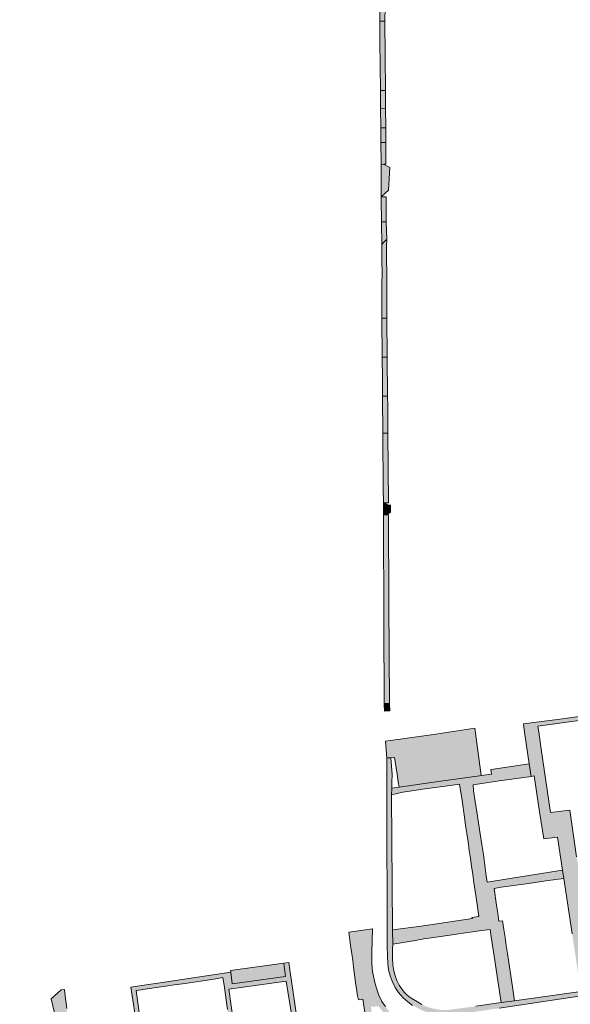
# Model space of a CAD drawing. Extents: x 97094 to 109644, y 463509 to 471969.
# Tile 227 of 256: x 103107 to 103313, y 469140 to 469507. Entities that reach past the tile are written whole.
import ezdxf

# ---------------------------------------------------------------- set-up
doc = ezdxf.new("R2010")
doc.units = 0
doc.layers.add('109 Onkruidbestrijding elementen', color=6, linetype='Continuous', lineweight=20, true_color=0xff00ff)

msp = doc.modelspace()

# ---------------------------------------------------------------- hatches: boundary and pattern name
at = {"layer": '109 Onkruidbestrijding elementen', "true_color": 0xff00ff}
for points in [[(103241.79, 469506.53), (103243.75, 469506.52), (103243.73, 469508.97), (103243.78, 469509.68), (103244.12, 469510.12), (103244.5, 469510.52), (103244.46, 469517.32), (103244.38, 469517.37), (103244.3, 469517.43), (103244.21, 469517.5), (103244.13, 469517.56), (103244.06, 469517.63), (103243.98, 469517.69), (103243.9, 469517.76), (103243.83, 469517.83), (103243.67, 469521.47), (103242.07, 469521.45), (103241.69, 469521.44), (103241.79, 469506.98), (103241.79, 469506.53)], [(103243.75, 469506.52), (103241.79, 469506.53), (103241.84, 469499.05), (103242.05, 469480.66), (103243.96, 469480.68), (103243.75, 469506.52)], [(103242.12, 469473.87), (103243.95, 469473.91), (103243.95, 469475.71), (103243.96, 469480.31), (103243.96, 469480.68), (103242.05, 469480.66), (103242.05, 469480.16), (103242.12, 469474.78), (103242.12, 469473.87)], [(103243.95, 469473.91), (103242.12, 469473.87), (103242.2, 469467.1), (103242.21, 469466.74), (103244.01, 469466.75), (103244.01, 469467.04), (103243.95, 469473.91)], [(103242.24, 469461.29), (103244.04, 469461.31), (103244.03, 469463.02), (103244.01, 469466.75), (103242.21, 469466.74), (103242.21, 469466.29), (103242.24, 469462.26), (103242.24, 469461.29)], [(103244.04, 469461.31), (103242.24, 469461.29), (103242.29, 469453.85), (103242.29, 469453.12), (103243.19, 469453.14), (103244.1, 469453.15), (103244.05, 469460.1), (103244.04, 469461.31), (103244.04, 469461.31)], [(103242.38, 469440.97), (103245.12, 469443.43), (103245.56, 469452), (103245.01, 469452.22), (103243.19, 469453.14), (103242.29, 469453.12), (103242.38, 469440.97)], [(103242.47, 469431.61), (103244.18, 469431.65), (103244.13, 469441.03), (103242.38, 469440.97), (103242.38, 469440.05), (103242.47, 469431.61)], [(103242.47, 469431.61), (103242.55, 469423.26), (103243.26, 469424.09), (103244.15, 469424.93), (103244.42, 469425.09), (103244.18, 469431.65), (103242.47, 469431.61)], [(103242.62, 469416.99), (103242.67, 469412.61), (103242.63, 469408.23), (103242.54, 469397.01), (103242.54, 469396.71), (103242.55, 469395.67), (103243.59, 469395.68), (103244.45, 469395.69), (103244.41, 469405.76), (103244.41, 469407.7), (103244.36, 469422.73), (103244.42, 469425.09), (103244.15, 469424.93), (103243.26, 469424.09), (103242.55, 469423.26), (103242.56, 469422.7), (103242.62, 469416.99)], [(103242.69, 469381.12), (103243.66, 469381.11), (103244.59, 469381.11), (103244.45, 469395.69), (103243.59, 469395.68), (103242.55, 469395.67), (103242.69, 469381.12)], [(103244.74, 469366.65), (103244.59, 469381.11), (103243.66, 469381.11), (103242.69, 469381.12), (103242.71, 469379.79), (103242.76, 469374.36), (103242.83, 469366.65), (103244.74, 469366.65)], [(103244.74, 469366.65), (103242.83, 469366.65), (103242.83, 469366.14), (103242.95, 469352.76), (103243.07, 469352.76), (103244.87, 469352.75), (103244.85, 469354.81), (103244.78, 469363.18), (103244.74, 469366.65)], [(103243.15, 469326.75), (103243.81, 469326.75), (103245.05, 469326.76), (103244.87, 469352.75), (103243.07, 469352.76), (103242.95, 469352.76), (103242.95, 469352.53), (103243.13, 469331.72), (103243.14, 469327.51), (103243.15, 469326.75)], [(103243.81, 469326.75), (103243.15, 469326.75), (103243.16, 469322.27), (103244.25, 469322.28), (103245.7, 469323.18), (103245.82, 469323.22), (103245.81, 469325.91), (103244.75, 469326.09), (103243.96, 469326.56), (103243.81, 469326.75)], [(103243.16, 469322.27), (103243.16, 469321.42), (103243.29, 469282.43), (103243.5, 469251.91), (103245.45, 469251.89), (103245.24, 469289.41), (103245.06, 469322.29), (103244.25, 469322.28), (103243.16, 469322.27)], [(103243.5, 469251.91), (103243.5, 469251.71), (103243.58, 469249.01), (103245.51, 469249.23), (103245.45, 469251.89), (103243.5, 469251.91)], [(103333.29, 469248.02), (103333.41, 469248.04), (103359.62, 469251.88), (103359.43, 469253.16), (103310.03, 469246.23), (103295.39, 469244.29), (103295.85, 469241.19), (103297.61, 469229.46), (103298.28, 469224.74), (103299.47, 469224.95), (103301.37, 469211.46), (103303.05, 469201.38), (103308.16, 469202.11), (103309.98, 469189.74), (103310.55, 469186.6), (103313.59, 469165.97), (103316.08, 469149.48), (103316.84, 469144.46), (103323.47, 469145.75), (103322.75, 469151.78), (103323.91, 469151.85), (103322.95, 469157.89), (103320.79, 469157.62), (103319.92, 469163.55), (103326.38, 469164.64), (103331.83, 469165.44), (103332.98, 469165.61), (103344.44, 469167.29), (103345.33, 469167.42), (103357.09, 469169.14), (103357.25, 469169.17), (103358.19, 469169.31), (103368.55, 469170.88), (103368.28, 469175.11), (103347.86, 469172.05), (103324.8, 469168.71), (103324.69, 469168.7), (103318.96, 469168.04), (103315.73, 469192.26), (103315.69, 469192.42), (103315.32, 469194.29), (103315.26, 469194.73), (103312.78, 469212.16), (103305.51, 469211.21), (103302.05, 469234.88), (103301.1, 469241.37), (103300.79, 469243.49), (103331.45, 469247.67), (103333.29, 469248.02)], [(103244.38, 469231.57), (103244.63, 469231.56), (103244.94, 469231.61), (103245.89, 469231.66), (103247.33, 469231.74), (103248.27, 469225.58), (103248.72, 469222.66), (103249.02, 469220.72), (103263.7, 469222.84), (103279.04, 469224.99), (103279.67, 469225.07), (103279.35, 469226.94), (103277.33, 469242.7), (103262.67, 469240.51), (103245.76, 469238.16), (103243.9, 469237.91), (103244.38, 469231.57)], [(103245.89, 469231.66), (103244.94, 469231.61), (103244.63, 469231.56), (103244.38, 469231.57), (103244.43, 469206.16), (103244.57, 469174.01), (103244.55, 469161.39), (103244.66, 469157.62), (103244.82, 469154.91), (103245.11, 469152.58), (103245.67, 469150.31), (103246.38, 469148.27), (103247.51, 469145.97), (103248.76, 469144.03), (103250.55, 469142.07), (103252.32, 469140.63), (103253.97, 469139.28), (103254.25, 469139.14), (103255.87, 469138.3), (103257.83, 469137.28), (103260.53, 469136.41), (103262.93, 469135.91), (103265.13, 469135.64), (103268.13, 469135.73), (103271.06, 469135.97), (103272.07, 469136.12), (103271.77, 469138.16), (103268.34, 469137.69), (103266.48, 469137.59), (103264.46, 469137.58), (103262.48, 469137.91), (103262.05, 469138.02), (103260.93, 469138.3), (103259.29, 469138.77), (103257.47, 469139.63), (103255.85, 469140.61), (103254.43, 469141.41), (103253.14, 469142.21), (103251.91, 469143.18), (103250.94, 469144.27), (103249.89, 469145.53), (103249.05, 469146.78), (103248.19, 469148.59), (103247.6, 469150.3), (103247.09, 469152.14), (103246.68, 469154.41), (103246.6, 469156.93), (103246.58, 469160.2), (103246.64, 469162.16), (103246.5, 469167.48), (103246.29, 469200.98), (103246.18, 469217.89), (103246.29, 469220.32), (103246.36, 469222.43), (103246.45, 469225.41), (103245.89, 469231.66)], [(103279.67, 469225.07), (103279.04, 469224.99), (103263.7, 469222.84), (103249.02, 469220.72), (103246.29, 469220.32), (103246.18, 469217.89), (103250.42, 469218.78), (103258.8, 469220.03), (103268.91, 469221.49), (103271.61, 469221.88), (103272.5, 469215.71), (103273.41, 469209.48), (103273.85, 469206.46), (103274.28, 469203.45), (103274.74, 469200.29), (103275.2, 469197.12), (103275.64, 469194.11), (103276.06, 469191.18), (103276.51, 469188.08), (103276.94, 469185.15), (103277.87, 469178.72), (103278.79, 469172.42), (103276.15, 469172.04), (103276.44, 469171.69), (103256.4, 469168.77), (103246.5, 469167.48), (103246.64, 469162.16), (103254.39, 469163.42), (103258.23, 469164.05), (103264.62, 469164.97), (103270.45, 469165.82), (103273.75, 469166.3), (103279.82, 469167.18), (103283, 469167.64), (103283.4, 469164.87), (103284.78, 469155.98), (103285.98, 469147.72), (103287.05, 469140.41), (103292.06, 469140.99), (103291.31, 469146.17), (103290.83, 469149.41), (103289.94, 469155.44), (103289.47, 469158.63), (103289.03, 469161.57), (103288.57, 469164.65), (103288.13, 469167.65), (103287.65, 469170.88), (103286.26, 469170.67), (103285.81, 469173.72), (103285.37, 469176.7), (103284.44, 469182.94), (103287.07, 469183.33), (103296.48, 469184.69), (103304.67, 469185.87), (103310.55, 469186.6), (103309.98, 469189.74), (103299.84, 469188.1), (103299.84, 469188.1), (103281.89, 469185.3), (103281.56, 469187.59), (103281, 469191.56), (103280.45, 469195.53), (103279.83, 469199.28), (103279.22, 469203.35), (103278.61, 469207.42), (103277.97, 469211.49), (103277.4, 469215.41), (103276.82, 469219.33), (103276.66, 469221.57), (103286.37, 469223.01), (103294.77, 469224.21), (103294.78, 469224.14), (103298.28, 469224.74), (103297.61, 469229.46), (103283.34, 469227.28), (103283.26, 469227.27), (103283.46, 469225.55), (103280.59, 469225.19), (103279.67, 469225.07)], [(103186.23, 469151.63), (103159.01, 469147.61), (103157.25, 469147.34), (103155.49, 469147.06), (103148.88, 469146.02), (103149.14, 469144.48), (103151.04, 469132.3), (103151.65, 469128.37), (103152.48, 469123.04), (103153.98, 469123.4), (103152.56, 469132.83), (103150.88, 469144.82), (103161.86, 469146.46), (103165.18, 469146.92), (103169.2, 469147.4), (103172.46, 469147.92), (103175.77, 469148.45), (103179.84, 469149.11), (103183.25, 469149.64), (103183.68, 469146.83), (103184.97, 469137.7), (103186.39, 469128.22), (103187.09, 469123.78), (103188.52, 469123.99), (103187.23, 469132.89), (103185.48, 469145.37), (103206.88, 469148.31), (103208.81, 469136.01), (103210.17, 469126.55), (103210.43, 469124.55), (103210.76, 469122.44), (103212.57, 469122.72), (103212.37, 469123.97), (103212.13, 469125.8), (103211.84, 469128.03), (103211.35, 469131.58), (103210.91, 469134.72), (103208.26, 469152.6), (103207.84, 469155.3), (103205.96, 469155.04), (103206.64, 469150.09), (103186.78, 469147.36), (103186.23, 469151.63)], [(103205.96, 469155.04), (103186.15, 469152.26), (103186.23, 469151.63), (103186.78, 469147.36), (103206.64, 469150.09), (103205.96, 469155.04)], [(103115.49, 469110.6), (103116.33, 469110.71), (103118.22, 469110.96), (103119.52, 469111.13), (103119.6, 469110.65), (103122.44, 469111.07), (103124.68, 469111.39), (103124.69, 469111.33), (103130.46, 469112.23), (103133.01, 469112.6), (103135.34, 469112.94), (103141.3, 469113.76), (103141.62, 469111.44), (103144.03, 469111.79), (103146.56, 469112.16), (103146.87, 469110.09), (103152.82, 469110.96), (103155.22, 469111.32), (103157.59, 469111.66), (103157.59, 469111.65), (103163.43, 469112.45), (103165.77, 469112.79), (103168.31, 469113.17), (103174.1, 469113.95), (103176.43, 469114.29), (103179.18, 469114.7), (103179.31, 469117.75), (103181.5, 469118.07), (103184.6, 469118.52), (103186.95, 469116.78), (103187.1, 469115.79), (103189.16, 469119.14), (103188.82, 469121.35), (103188.6, 469123.44), (103188.52, 469123.99), (103187.09, 469123.78), (103162.62, 469120.21), (103160.17, 469119.84), (103157.74, 469119.48), (103157.73, 469119.54), (103154.79, 469119.15), (103153.98, 469123.4), (103152.48, 469123.04), (103153.35, 469115.73), (103151.13, 469115.23), (103145.29, 469117.38), (103128.57, 469114.75), (103127.79, 469118.73), (103127.66, 469119.58), (103127.23, 469122.44), (103126.87, 469124.97), (103126.53, 469127.42), (103125.66, 469133.2), (103125.31, 469135.73), (103124.97, 469138.13), (103124.33, 469143.89), (103124.15, 469145.21), (103122.85, 469145.05), (103119.2, 469141.71), (103122.39, 469128.03), (103122.77, 469126.41), (103123.8, 469121.99), (103115.71, 469118.41), (103115.5, 469117.05), (103115.21, 469115.78), (103114.59, 469114.83), (103113.79, 469114.28), (103107.43, 469113.11), (103107.74, 469111.37), (103111.53, 469111.44), (103113.01, 469110.98), (103115.49, 469110.6)]]:
    msp.add_hatch(color=6, dxfattribs=at).paths.add_polyline_path(points)
h = msp.add_hatch(color=6, dxfattribs=at)
h.paths.add_polyline_path([(103404.39, 469157.38), (103404.28, 469157.36), (103392.62, 469155.62), (103392.38, 469157.47), (103392.17, 469158.81), (103392, 469159.65), (103389.81, 469159.27), (103388.1, 469159.05), (103388.68, 469155.17), (103377.09, 469153.51), (103370.27, 469152.49), (103361.22, 469151.19), (103360.21, 469151.04), (103348.27, 469149.32), (103347.18, 469149.16), (103335.77, 469147.52), (103334.74, 469147.37), (103323.47, 469145.75), (103316.84, 469144.46), (103293.88, 469141.21), (103292.07, 469140.94), (103292.06, 469140.99), (103287.05, 469140.41), (103277.65, 469138.95), (103271.77, 469138.16), (103272.07, 469136.12), (103277.18, 469136.87), (103286.34, 469138.22), (103322.95, 469143.7), (103325.45, 469144.08), (103371.43, 469150.94), (103397.78, 469154.8), (103441.17, 469161.26), (103468.36, 469165.19), (103490.94, 469168.45), (103532.16, 469174.6), (103541.42, 469175.91), (103541.13, 469177.73), (103539.81, 469177.48), (103531.73, 469176.25), (103528.43, 469175.71), (103512.14, 469173.15), (103499.29, 469171.35), (103492.71, 469170.37), (103481.17, 469168.69), (103480.38, 469168.57), (103468.9, 469166.89), (103467.56, 469166.7), (103453.66, 469164.66), (103452.8, 469164.54), (103441.09, 469162.82), (103434.7, 469161.84), (103408.99, 469158.27), (103408.94, 469158.26), (103404.39, 469157.38)])
h.paths.add_polyline_path([(103392.19, 469157.6), (103390.26, 469157.29), (103389.94, 469159.26), (103391.87, 469159.57), (103392.19, 469157.6)])
h = msp.add_hatch(color=6, dxfattribs=at)
h.paths.add_polyline_path([(103230.24, 469166.56), (103230.93, 469161.57), (103231.37, 469158.55), (103231.72, 469156.02), (103232.06, 469153.57), (103232.78, 469147.82), (103233.1, 469145.44), (103233.46, 469142.84), (103233.84, 469141.33), (103235.47, 469141.55), (103236.29, 469136.6), (103234.43, 469136.39), (103234.65, 469134.78), (103234.92, 469132.85), (103234.89, 469132.84), (103235.75, 469126.3), (103238.11, 469126.56), (103238.19, 469125.9), (103238.72, 469121.53), (103236.13, 469121.2), (103235.9, 469122.77), (103223.18, 469121.09), (103223.06, 469122.05), (103216.02, 469121.03), (103215.41, 469120.95), (103212.9, 469120.56), (103213.11, 469119.21), (103213.18, 469118.78), (103218.12, 469119.55), (103218.4, 469117.72), (103215.67, 469114.77), (103218.59, 469112.19), (103222.28, 469117.02), (103234.12, 469118.69), (103236.41, 469117.24), (103259.78, 469120.73), (103267.12, 469121.61), (103266.73, 469122.83), (103266.41, 469123.5), (103266, 469124.07), (103265.43, 469124.72), (103264.72, 469125.52), (103263.89, 469126.23), (103263.08, 469126.82), (103262.13, 469127.37), (103260.44, 469128.05), (103258.59, 469128.61), (103255.94, 469129.41), (103253.95, 469130.32), (103251.91, 469131.53), (103250.46, 469132.52), (103249.15, 469133.42), (103247.41, 469134.9), (103245.49, 469136.79), (103243.88, 469138.86), (103242.61, 469140.78), (103241.51, 469143.03), (103240.72, 469145.32), (103240.05, 469147.32), (103239.54, 469149.58), (103239.09, 469151.94), (103238.86, 469154.8), (103238.89, 469159.05), (103239.05, 469167.83), (103236.5, 469167.46), (103231.2, 469166.7), (103230.24, 469166.56)])
h.paths.add_polyline_path([(103247.14, 469132.6), (103248.74, 469131.14), (103250.39, 469129.75), (103252.09, 469128.42), (103253.83, 469127.15), (103255.62, 469125.94), (103257.46, 469124.8), (103258.2, 469124.36), (103258.45, 469122.61), (103242.84, 469120.25), (103240.31, 469122.3), (103239.55, 469128.61), (103238.04, 469129.88), (103237.73, 469132.55), (103239.14, 469134.1), (103238.51, 469138.74), (103241.3, 469138.95), (103242.67, 469137.28), (103244.1, 469135.67), (103245.59, 469134.11), (103247.14, 469132.6)])

# ---------------------------------------------------------------- linework, layer by layer
at = {"layer": '109 Onkruidbestrijding elementen', "color": 3, "true_color": 0x00ff00}
for points in [[(103241.79, 469506.53), (103243.75, 469506.52), (103243.73, 469508.97), (103243.78, 469509.68), (103244.12, 469510.12), (103244.5, 469510.52), (103244.46, 469517.32), (103244.38, 469517.37), (103244.3, 469517.43), (103244.21, 469517.5), (103244.13, 469517.56), (103244.06, 469517.63), (103243.98, 469517.69), (103243.9, 469517.76), (103243.83, 469517.83), (103243.67, 469521.47), (103242.07, 469521.45), (103241.69, 469521.44), (103241.79, 469506.98), (103241.79, 469506.53)], [(103243.75, 469506.52), (103241.79, 469506.53), (103241.84, 469499.05), (103242.05, 469480.66), (103243.96, 469480.68), (103243.75, 469506.52)], [(103242.12, 469473.87), (103243.95, 469473.91), (103243.95, 469475.71), (103243.96, 469480.31), (103243.96, 469480.68), (103242.05, 469480.66), (103242.05, 469480.16), (103242.12, 469474.78), (103242.12, 469473.87)], [(103243.95, 469473.91), (103242.12, 469473.87), (103242.2, 469467.1), (103242.21, 469466.74), (103244.01, 469466.75), (103244.01, 469467.04), (103243.95, 469473.91)], [(103242.24, 469461.29), (103244.04, 469461.31), (103244.03, 469463.02), (103244.01, 469466.75), (103242.21, 469466.74), (103242.21, 469466.29), (103242.24, 469462.26), (103242.24, 469461.29)], [(103244.04, 469461.31), (103242.24, 469461.29), (103242.29, 469453.85), (103242.29, 469453.12), (103243.19, 469453.14), (103244.1, 469453.15), (103244.05, 469460.1), (103244.04, 469461.31), (103244.04, 469461.31)], [(103242.38, 469440.97), (103245.12, 469443.43), (103245.56, 469452), (103245.01, 469452.22), (103243.19, 469453.14), (103242.29, 469453.12), (103242.38, 469440.97)], [(103242.47, 469431.61), (103244.18, 469431.65), (103244.13, 469441.03), (103242.38, 469440.97), (103242.38, 469440.05), (103242.47, 469431.61)], [(103242.47, 469431.61), (103242.55, 469423.26), (103243.26, 469424.09), (103244.15, 469424.93), (103244.42, 469425.09), (103244.18, 469431.65), (103242.47, 469431.61)], [(103242.62, 469416.99), (103242.67, 469412.61), (103242.63, 469408.23), (103242.54, 469397.01), (103242.54, 469396.71), (103242.55, 469395.67), (103243.59, 469395.68), (103244.45, 469395.69), (103244.41, 469405.76), (103244.41, 469407.7), (103244.36, 469422.73), (103244.42, 469425.09), (103244.15, 469424.93), (103243.26, 469424.09), (103242.55, 469423.26), (103242.56, 469422.7), (103242.62, 469416.99)], [(103242.69, 469381.12), (103243.66, 469381.11), (103244.59, 469381.11), (103244.45, 469395.69), (103243.59, 469395.68), (103242.55, 469395.67), (103242.69, 469381.12)], [(103244.74, 469366.65), (103244.59, 469381.11), (103243.66, 469381.11), (103242.69, 469381.12), (103242.71, 469379.79), (103242.76, 469374.36), (103242.83, 469366.65), (103244.74, 469366.65)], [(103244.74, 469366.65), (103242.83, 469366.65), (103242.83, 469366.14), (103242.95, 469352.76), (103243.07, 469352.76), (103244.87, 469352.75), (103244.85, 469354.81), (103244.78, 469363.18), (103244.74, 469366.65)], [(103243.15, 469326.75), (103243.81, 469326.75), (103245.05, 469326.76), (103244.87, 469352.75), (103243.07, 469352.76), (103242.95, 469352.76), (103242.95, 469352.53), (103243.13, 469331.72), (103243.14, 469327.51), (103243.15, 469326.75)], [(103243.81, 469326.75), (103243.15, 469326.75), (103243.16, 469322.27), (103244.25, 469322.28), (103245.7, 469323.18), (103245.82, 469323.22), (103245.81, 469325.91), (103244.75, 469326.09), (103243.96, 469326.56), (103243.81, 469326.75)], [(103243.16, 469322.27), (103243.16, 469321.42), (103243.29, 469282.43), (103243.5, 469251.91), (103245.45, 469251.89), (103245.24, 469289.41), (103245.06, 469322.29), (103244.25, 469322.28), (103243.16, 469322.27)], [(103243.5, 469251.91), (103243.5, 469251.71), (103243.58, 469249.01), (103245.51, 469249.23), (103245.45, 469251.89), (103243.5, 469251.91)], [(103244.38, 469231.57), (103244.63, 469231.56), (103244.94, 469231.61), (103245.89, 469231.66), (103247.33, 469231.74), (103248.27, 469225.58), (103248.72, 469222.66), (103249.02, 469220.72), (103263.7, 469222.84), (103279.04, 469224.99), (103279.67, 469225.07), (103279.35, 469226.94), (103277.33, 469242.7), (103262.67, 469240.51), (103245.76, 469238.16), (103243.9, 469237.91), (103244.38, 469231.57)], [(103279.67, 469225.07), (103279.04, 469224.99), (103263.7, 469222.84), (103249.02, 469220.72), (103246.29, 469220.32), (103246.18, 469217.89), (103250.42, 469218.78), (103258.8, 469220.03), (103268.91, 469221.49), (103271.61, 469221.88), (103272.5, 469215.71), (103273.41, 469209.48), (103273.85, 469206.46), (103274.28, 469203.45), (103274.74, 469200.29), (103275.2, 469197.12), (103275.64, 469194.11), (103276.06, 469191.18), (103276.51, 469188.08), (103276.94, 469185.15), (103277.87, 469178.72), (103278.79, 469172.42), (103276.15, 469172.04), (103276.44, 469171.69), (103256.4, 469168.77), (103246.5, 469167.48), (103246.64, 469162.16), (103254.39, 469163.42), (103258.23, 469164.05), (103264.62, 469164.97), (103270.45, 469165.82), (103273.75, 469166.3), (103279.82, 469167.18), (103283, 469167.64), (103283.4, 469164.87), (103284.78, 469155.98), (103285.98, 469147.72), (103287.05, 469140.41), (103292.06, 469140.99), (103291.31, 469146.17), (103290.83, 469149.41), (103289.94, 469155.44), (103289.47, 469158.63), (103289.03, 469161.57), (103288.57, 469164.65), (103288.13, 469167.65), (103287.65, 469170.88), (103286.26, 469170.67), (103285.81, 469173.72), (103285.37, 469176.7), (103284.44, 469182.94), (103287.07, 469183.33), (103296.48, 469184.69), (103304.67, 469185.87), (103310.55, 469186.6), (103309.98, 469189.74), (103299.84, 469188.1), (103299.84, 469188.1), (103281.89, 469185.3), (103281.56, 469187.59), (103281, 469191.56), (103280.45, 469195.53), (103279.83, 469199.28), (103279.22, 469203.35), (103278.61, 469207.42), (103277.97, 469211.49), (103277.4, 469215.41), (103276.82, 469219.33), (103276.66, 469221.57), (103286.37, 469223.01), (103294.77, 469224.21), (103294.78, 469224.14), (103298.28, 469224.74), (103297.61, 469229.46), (103283.34, 469227.28), (103283.26, 469227.27), (103283.46, 469225.55), (103280.59, 469225.19), (103279.67, 469225.07)], [(103205.96, 469155.04), (103186.15, 469152.26), (103186.23, 469151.63), (103186.78, 469147.36), (103206.64, 469150.09), (103205.96, 469155.04)]]:
    msp.add_lwpolyline(points, close=True, dxfattribs=at)
for points in [[(103359.43, 469253.16), (103310.03, 469246.23), (103295.39, 469244.29), (103295.85, 469241.19), (103297.61, 469229.46), (103298.28, 469224.74), (103299.47, 469224.95), (103301.37, 469211.46), (103303.05, 469201.38), (103308.16, 469202.11), (103309.98, 469189.74), (103310.55, 469186.6), (103313.59, 469165.97)], [(103315.26, 469194.73), (103312.78, 469212.16), (103305.51, 469211.21), (103302.05, 469234.88), (103301.1, 469241.37), (103300.79, 469243.49), (103331.45, 469247.67)], [(103257.47, 469139.63), (103255.85, 469140.61), (103254.43, 469141.41), (103253.14, 469142.21), (103251.91, 469143.18), (103250.94, 469144.27), (103249.89, 469145.53), (103249.05, 469146.78), (103248.19, 469148.59), (103247.6, 469150.3), (103247.09, 469152.14), (103246.68, 469154.41), (103246.6, 469156.93), (103246.58, 469160.2), (103246.64, 469162.16), (103246.5, 469167.48), (103246.29, 469200.98), (103246.18, 469217.89), (103246.29, 469220.32), (103246.36, 469222.43), (103246.45, 469225.41), (103245.89, 469231.66), (103245.89, 469231.66), (103244.94, 469231.61), (103244.63, 469231.56), (103244.38, 469231.57), (103244.43, 469206.16), (103244.57, 469174.01), (103244.55, 469161.39), (103244.66, 469157.62), (103244.82, 469154.91), (103245.11, 469152.58), (103245.67, 469150.31), (103246.38, 469148.27), (103247.51, 469145.97), (103248.76, 469144.03), (103250.55, 469142.07), (103252.32, 469140.63), (103253.97, 469139.28)], [(103243.88, 469138.86), (103242.61, 469140.78), (103241.51, 469143.03), (103240.72, 469145.32), (103240.05, 469147.32), (103239.54, 469149.58), (103239.09, 469151.94), (103238.86, 469154.8), (103238.89, 469159.05), (103239.05, 469167.83), (103236.5, 469167.46), (103231.2, 469166.7), (103230.24, 469166.56), (103230.24, 469166.56), (103230.93, 469161.57), (103231.37, 469158.55), (103231.72, 469156.02), (103232.06, 469153.57), (103232.78, 469147.82), (103233.1, 469145.44), (103233.46, 469142.84), (103233.84, 469141.33), (103235.47, 469141.55), (103236.29, 469136.6)], [(103210.91, 469134.72), (103208.26, 469152.6), (103207.84, 469155.3), (103205.96, 469155.04), (103206.64, 469150.09), (103186.78, 469147.36), (103186.23, 469151.63), (103186.23, 469151.63), (103159.01, 469147.61), (103157.25, 469147.34), (103155.49, 469147.06), (103148.88, 469146.02), (103149.14, 469144.48), (103151.04, 469132.3)], [(103152.56, 469132.83), (103150.88, 469144.82), (103161.86, 469146.46), (103165.18, 469146.92), (103169.2, 469147.4), (103172.46, 469147.92), (103175.77, 469148.45), (103179.84, 469149.11), (103183.25, 469149.64), (103183.68, 469146.83), (103184.97, 469137.7)], [(103187.23, 469132.89), (103185.48, 469145.37), (103206.88, 469148.31), (103208.81, 469136.01)], [(103124.97, 469138.13), (103124.33, 469143.89), (103124.15, 469145.21), (103122.85, 469145.05), (103119.2, 469141.71), (103122.39, 469128.03)], [(103316.84, 469144.46), (103293.88, 469141.21), (103292.07, 469140.94), (103292.06, 469140.99), (103287.05, 469140.41), (103277.65, 469138.95)], [(103286.34, 469138.22), (103322.95, 469143.7)]]:
    msp.add_lwpolyline(points, dxfattribs=at)

doc.saveas('drawing.dxf')
